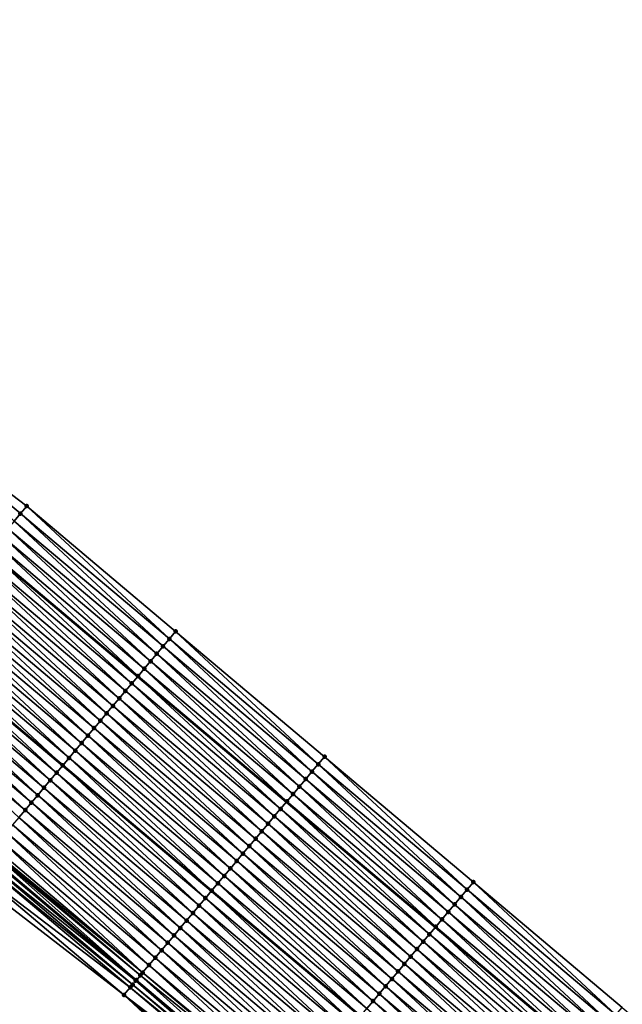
# Model space of a CAD drawing. Header units: feet. Extents: x 2010743 to 2022806, y 818705 to 837694.
# Tile 40 of 256: x 2016865 to 2016927, y 819163 to 819265. Entities that reach past the tile are written whole.
import ezdxf

# ---------------------------------------------------------------- set-up
doc = ezdxf.new("R2010")
doc.units = ezdxf.units.FT
doc.header["$MEASUREMENT"] = 0
for name, color, linetype, lineweight in [('EP_Travel Lane', 172, 'Continuous', 53), ('Road Shots', 141, 'Continuous', 100), ('STRIPING', 60, 'Continuous', 53)]:
    doc.layers.add(name, color=color, linetype=linetype, lineweight=lineweight)
doc.layers.add('I-77-MM17-21_NB-Surface-Border', color=7, linetype='Continuous')
doc.layers.add('I-77-MM17-21_NB-Surface-TIN', color=7, linetype='Continuous')

msp = doc.modelspace()

# ---------------------------------------------------------------- linework, layer by layer
at = {"layer": 'EP_Travel Lane'}
for points in [[(2016800.67, 819261.58, 273.98), (2016815.96, 819248.69, 274.24), (2016831.26, 819235.8, 274.45), (2016846.56, 819222.92, 274.69), (2016861.85, 819210.04, 274.95), (2016877.15, 819197.16, 275.19), (2016892.45, 819184.28, 275.47), (2016907.74, 819171.4, 275.71), (2016923.04, 819158.51, 275.96), (2016938.34, 819145.63, 276.22), (2016953.64, 819132.75, 276.48), (2016968.92, 819119.89, 276.71), (2016984.24, 819107.04, 276.95), (2016999.56, 819094.18, 277.17)], [(2016800.5, 819230.33, 274.59), (2016815.79, 819217.45, 274.84), (2016831.09, 819204.56, 275.06), (2016846.39, 819191.68, 275.32), (2016861.68, 819178.8, 275.59), (2016876.98, 819165.92, 275.85), (2016892.28, 819153.04, 276.08), (2016907.58, 819140.16, 276.33), (2016922.87, 819127.28, 276.61), (2016938.17, 819114.39, 276.85), (2016953.49, 819101.51, 277.09), (2016968.81, 819088.65, 277.32), (2016984.13, 819075.8, 277.53), (2016999.45, 819062.94, 277.72)]]:
    msp.add_polyline3d(points, dxfattribs=at)
at = {"layer": 'I-77-MM17-21_NB-Surface-Border', "color": 3, "linetype": 'Continuous', "lineweight": -3}
for points in [[(2016803.27, 819264.66, 273.91), (2016818.56, 819251.78, 274.18), (2016834.51, 819239.66, 274.37), (2016849.8, 819226.78, 274.6), (2016865.74, 819214.66, 274.84), (2016881.04, 819201.78, 275.09), (2016896.34, 819188.9, 275.35), (2016911.64, 819176.02, 275.6), (2016926.93, 819163.13, 275.86), (2016942.23, 819150.25, 276.12), (2016957.53, 819137.37, 276.38), (2016972.17, 819123.75, 276.63), (2016987.48, 819110.9, 276.86)], [(2016998.39, 819061.67, 277.69), (2016983.1, 819074.56, 277.5), (2016967.63, 819087.24, 277.3), (2016952.14, 819099.9, 277.07), (2016936.51, 819112.42, 276.79), (2016921.23, 819125.33, 276.54), (2016906.32, 819138.66, 276.28), (2016890.39, 819150.79, 276), (2016875.72, 819164.42, 275.79), (2016859.87, 819176.65, 275.48), (2016844.58, 819189.54, 275.23), (2016829.7, 819202.91, 275), (2016814.56, 819215.98, 274.79), (2016799.54, 819229.2, 274.56)]]:
    msp.add_polyline3d(points, dxfattribs=at)
at = {"layer": 'I-77-MM17-21_NB-Surface-TIN', "color": 128, "linetype": 'Continuous', "lineweight": -3}
for points in [[(2016864.46, 819213.13, 274.87), (2016865.1, 819213.9, 274.86), (2016849.8, 819226.78, 274.6)], [(2016865.1, 819213.9, 274.86), (2016865.74, 819214.66, 274.84), (2016849.8, 819226.78, 274.6)], [(2016879.75, 819200.25, 275.13), (2016865.1, 819213.9, 274.86), (2016864.46, 819213.13, 274.87)], [(2016880.4, 819201.01, 275.11), (2016865.74, 819214.66, 274.84), (2016865.1, 819213.9, 274.86)], [(2016879.75, 819200.25, 275.13), (2016880.4, 819201.01, 275.11), (2016865.1, 819213.9, 274.86)], [(2016880.4, 819201.01, 275.11), (2016881.04, 819201.78, 275.09), (2016865.74, 819214.66, 274.84)], [(2016879.11, 819199.48, 275.14), (2016864.46, 819213.13, 274.87), (2016863.81, 819212.37, 274.89)], [(2016879.11, 819199.48, 275.14), (2016879.75, 819200.25, 275.13), (2016864.46, 819213.13, 274.87)], [(2016878.46, 819198.72, 275.16), (2016863.81, 819212.37, 274.89), (2016863.17, 819211.6, 274.91)], [(2016878.46, 819198.72, 275.16), (2016879.11, 819199.48, 275.14), (2016863.81, 819212.37, 274.89)], [(2016877.18, 819197.19, 275.19), (2016862.52, 819210.84, 274.93), (2016861.88, 819210.07, 274.95)], [(2016877.82, 819197.95, 275.18), (2016863.17, 819211.6, 274.91), (2016862.52, 819210.84, 274.93)], [(2016877.18, 819197.19, 275.19), (2016877.82, 819197.95, 275.18), (2016862.52, 819210.84, 274.93)], [(2016877.82, 819197.95, 275.18), (2016878.46, 819198.72, 275.16), (2016863.17, 819211.6, 274.91)], [(2016876.53, 819196.43, 275.21), (2016861.85, 819210.04, 274.95), (2016861.23, 819209.31, 274.96)], [(2016861.88, 819210.07, 274.95), (2016861.85, 819210.04, 274.95), (2016877.15, 819197.16, 275.19)], [(2016876.53, 819196.43, 275.21), (2016877.15, 819197.16, 275.19), (2016861.85, 819210.04, 274.95)], [(2016877.18, 819197.19, 275.19), (2016861.88, 819210.07, 274.95), (2016877.15, 819197.16, 275.19)], [(2016875.89, 819195.66, 275.22), (2016861.23, 819209.31, 274.96), (2016860.59, 819208.54, 274.98)], [(2016875.89, 819195.66, 275.22), (2016876.53, 819196.43, 275.21), (2016861.23, 819209.31, 274.96)], [(2016874.6, 819194.13, 275.25), (2016859.95, 819207.78, 274.99), (2016859.3, 819207.01, 275.01)], [(2016875.24, 819194.9, 275.23), (2016860.59, 819208.54, 274.98), (2016859.95, 819207.78, 274.99)], [(2016874.6, 819194.13, 275.25), (2016875.24, 819194.9, 275.23), (2016859.95, 819207.78, 274.99)], [(2016875.24, 819194.9, 275.23), (2016875.89, 819195.66, 275.22), (2016860.59, 819208.54, 274.98)], [(2016873.95, 819193.37, 275.27), (2016859.3, 819207.01, 275.01), (2016858.66, 819206.25, 275.03)], [(2016873.95, 819193.37, 275.27), (2016874.6, 819194.13, 275.25), (2016859.3, 819207.01, 275.01)], [(2016873.31, 819192.6, 275.28), (2016858.66, 819206.25, 275.03), (2016858.01, 819205.48, 275.04)], [(2016873.31, 819192.6, 275.28), (2016873.95, 819193.37, 275.27), (2016858.66, 819206.25, 275.03)], [(2016872.02, 819191.07, 275.31), (2016857.37, 819204.72, 275.06), (2016856.72, 819203.95, 275.07)], [(2016872.67, 819191.84, 275.29), (2016858.01, 819205.48, 275.04), (2016857.37, 819204.72, 275.06)], [(2016872.02, 819191.07, 275.31), (2016872.67, 819191.84, 275.29), (2016857.37, 819204.72, 275.06)], [(2016872.67, 819191.84, 275.29), (2016873.31, 819192.6, 275.28), (2016858.01, 819205.48, 275.04)], [(2016871.38, 819190.31, 275.33), (2016856.72, 819203.95, 275.07), (2016856.08, 819203.19, 275.09)], [(2016871.38, 819190.31, 275.33), (2016872.02, 819191.07, 275.31), (2016856.72, 819203.95, 275.07)], [(2016870.73, 819189.54, 275.34), (2016856.08, 819203.19, 275.09), (2016855.44, 819202.42, 275.1)], [(2016870.73, 819189.54, 275.34), (2016871.38, 819190.31, 275.33), (2016856.08, 819203.19, 275.09)], [(2016854.79, 819201.66, 275.12), (2016854.15, 819200.89, 275.13), (2016869.44, 819188.01, 275.37)], [(2016870.09, 819188.78, 275.36), (2016855.44, 819202.42, 275.1), (2016854.79, 819201.66, 275.12)], [(2016870.09, 819188.78, 275.36), (2016854.79, 819201.66, 275.12), (2016869.44, 819188.01, 275.37)], [(2016870.09, 819188.78, 275.36), (2016870.73, 819189.54, 275.34), (2016855.44, 819202.42, 275.1)], [(2016895.69, 819188.13, 275.37), (2016881.04, 819201.78, 275.09), (2016880.4, 819201.01, 275.11)], [(2016895.69, 819188.13, 275.37), (2016896.34, 819188.9, 275.35), (2016881.04, 819201.78, 275.09)], [(2016868.8, 819187.25, 275.39), (2016854.15, 819200.89, 275.13), (2016853.5, 819200.13, 275.15)], [(2016868.8, 819187.25, 275.39), (2016869.44, 819188.01, 275.37), (2016854.15, 819200.89, 275.13)], [(2016895.05, 819187.37, 275.38), (2016880.4, 819201.01, 275.11), (2016879.75, 819200.25, 275.13)], [(2016895.05, 819187.37, 275.38), (2016895.69, 819188.13, 275.37), (2016880.4, 819201.01, 275.11)], [(2016868.16, 819186.48, 275.41), (2016853.5, 819200.13, 275.15), (2016852.86, 819199.36, 275.16)], [(2016868.16, 819186.48, 275.41), (2016868.8, 819187.25, 275.39), (2016853.5, 819200.13, 275.15)], [(2016894.41, 819186.6, 275.41), (2016879.75, 819200.25, 275.13), (2016879.11, 819199.48, 275.14)], [(2016894.41, 819186.6, 275.41), (2016895.05, 819187.37, 275.38), (2016879.75, 819200.25, 275.13)], [(2016866.87, 819184.95, 275.44), (2016852.21, 819198.6, 275.18), (2016851.57, 819197.84, 275.19)], [(2016867.51, 819185.72, 275.42), (2016852.86, 819199.36, 275.16), (2016852.21, 819198.6, 275.18)], [(2016866.87, 819184.95, 275.44), (2016867.51, 819185.72, 275.42), (2016852.21, 819198.6, 275.18)], [(2016867.51, 819185.72, 275.42), (2016868.16, 819186.48, 275.41), (2016852.86, 819199.36, 275.16)], [(2016893.12, 819185.07, 275.45), (2016878.46, 819198.72, 275.16), (2016877.82, 819197.95, 275.18)], [(2016893.76, 819185.84, 275.43), (2016879.11, 819199.48, 275.14), (2016878.46, 819198.72, 275.16)], [(2016893.12, 819185.07, 275.45), (2016893.76, 819185.84, 275.43), (2016878.46, 819198.72, 275.16)], [(2016893.76, 819185.84, 275.43), (2016894.41, 819186.6, 275.41), (2016879.11, 819199.48, 275.14)], [(2016866.22, 819184.19, 275.46), (2016851.57, 819197.84, 275.19), (2016850.93, 819197.07, 275.21)], [(2016866.22, 819184.19, 275.46), (2016866.87, 819184.95, 275.44), (2016851.57, 819197.84, 275.19)], [(2016892.47, 819184.31, 275.47), (2016877.82, 819197.95, 275.18), (2016877.18, 819197.19, 275.19)], [(2016892.47, 819184.31, 275.47), (2016893.12, 819185.07, 275.45), (2016877.82, 819197.95, 275.18)], [(2016865.58, 819183.42, 275.47), (2016850.93, 819197.07, 275.21), (2016850.28, 819196.31, 275.22)], [(2016865.58, 819183.42, 275.47), (2016866.22, 819184.19, 275.46), (2016850.93, 819197.07, 275.21)], [(2016891.83, 819183.54, 275.47), (2016877.15, 819197.16, 275.19), (2016876.53, 819196.43, 275.21)], [(2016877.18, 819197.19, 275.19), (2016877.15, 819197.16, 275.19), (2016892.45, 819184.28, 275.47)], [(2016891.83, 819183.54, 275.47), (2016892.45, 819184.28, 275.47), (2016877.15, 819197.16, 275.19)], [(2016892.47, 819184.31, 275.47), (2016877.18, 819197.19, 275.19), (2016892.45, 819184.28, 275.47)], [(2016864.93, 819182.66, 275.49), (2016865.58, 819183.42, 275.47), (2016850.28, 819196.31, 275.22)], [(2016890.54, 819182.01, 275.5), (2016875.89, 819195.66, 275.22), (2016875.24, 819194.9, 275.23)], [(2016891.18, 819182.78, 275.48), (2016876.53, 819196.43, 275.21), (2016875.89, 819195.66, 275.22)], [(2016890.54, 819182.01, 275.5), (2016891.18, 819182.78, 275.48), (2016875.89, 819195.66, 275.22)], [(2016891.18, 819182.78, 275.48), (2016891.83, 819183.54, 275.47), (2016876.53, 819196.43, 275.21)], [(2016889.9, 819181.25, 275.51), (2016875.24, 819194.9, 275.23), (2016874.6, 819194.13, 275.25)], [(2016889.9, 819181.25, 275.51), (2016890.54, 819182.01, 275.5), (2016875.24, 819194.9, 275.23)], [(2016889.25, 819180.48, 275.53), (2016874.6, 819194.13, 275.25), (2016873.95, 819193.37, 275.27)], [(2016889.25, 819180.48, 275.53), (2016889.9, 819181.25, 275.51), (2016874.6, 819194.13, 275.25)], [(2016887.96, 819178.95, 275.56), (2016873.31, 819192.6, 275.28), (2016872.67, 819191.84, 275.29)], [(2016888.61, 819179.72, 275.54), (2016873.95, 819193.37, 275.27), (2016873.31, 819192.6, 275.28)], [(2016887.96, 819178.95, 275.56), (2016888.61, 819179.72, 275.54), (2016873.31, 819192.6, 275.28)], [(2016888.61, 819179.72, 275.54), (2016889.25, 819180.48, 275.53), (2016873.95, 819193.37, 275.27)], [(2016887.32, 819178.19, 275.58), (2016872.67, 819191.84, 275.29), (2016872.02, 819191.07, 275.31)], [(2016887.32, 819178.19, 275.58), (2016887.96, 819178.95, 275.56), (2016872.67, 819191.84, 275.29)], [(2016886.67, 819177.43, 275.59), (2016872.02, 819191.07, 275.31), (2016871.38, 819190.31, 275.33)], [(2016886.67, 819177.43, 275.59), (2016887.32, 819178.19, 275.58), (2016872.02, 819191.07, 275.31)], [(2016885.39, 819175.9, 275.63), (2016870.73, 819189.54, 275.34), (2016870.09, 819188.78, 275.36)], [(2016886.03, 819176.66, 275.61), (2016871.38, 819190.31, 275.33), (2016870.73, 819189.54, 275.34)], [(2016885.39, 819175.9, 275.63), (2016886.03, 819176.66, 275.61), (2016870.73, 819189.54, 275.34)], [(2016886.03, 819176.66, 275.61), (2016886.67, 819177.43, 275.59), (2016871.38, 819190.31, 275.33)], [(2016870.09, 819188.78, 275.36), (2016869.44, 819188.01, 275.37), (2016884.74, 819175.13, 275.65)], [(2016885.39, 819175.9, 275.63), (2016870.09, 819188.78, 275.36), (2016884.74, 819175.13, 275.65)], [(2016910.99, 819175.25, 275.61), (2016896.34, 819188.9, 275.35), (2016895.69, 819188.13, 275.37)], [(2016910.99, 819175.25, 275.61), (2016911.64, 819176.02, 275.6), (2016896.34, 819188.9, 275.35)], [(2016884.1, 819174.37, 275.66), (2016869.44, 819188.01, 275.37), (2016868.8, 819187.25, 275.39)], [(2016884.1, 819174.37, 275.66), (2016884.74, 819175.13, 275.65), (2016869.44, 819188.01, 275.37)], [(2016909.7, 819173.72, 275.65), (2016895.05, 819187.37, 275.38), (2016894.41, 819186.6, 275.41)], [(2016910.35, 819174.49, 275.63), (2016895.69, 819188.13, 275.37), (2016895.05, 819187.37, 275.38)], [(2016909.7, 819173.72, 275.65), (2016910.35, 819174.49, 275.63), (2016895.05, 819187.37, 275.38)], [(2016910.35, 819174.49, 275.63), (2016910.99, 819175.25, 275.61), (2016895.69, 819188.13, 275.37)], [(2016882.81, 819172.84, 275.69), (2016868.16, 819186.48, 275.41), (2016867.51, 819185.72, 275.42)], [(2016883.45, 819173.6, 275.68), (2016868.8, 819187.25, 275.39), (2016868.16, 819186.48, 275.41)], [(2016882.81, 819172.84, 275.69), (2016883.45, 819173.6, 275.68), (2016868.16, 819186.48, 275.41)], [(2016883.45, 819173.6, 275.68), (2016884.1, 819174.37, 275.66), (2016868.8, 819187.25, 275.39)], [(2016909.06, 819172.96, 275.67), (2016894.41, 819186.6, 275.41), (2016893.76, 819185.84, 275.43)], [(2016909.06, 819172.96, 275.67), (2016909.7, 819173.72, 275.65), (2016894.41, 819186.6, 275.41)], [(2016882.16, 819172.07, 275.71), (2016867.51, 819185.72, 275.42), (2016866.87, 819184.95, 275.44)], [(2016882.16, 819172.07, 275.71), (2016882.81, 819172.84, 275.69), (2016867.51, 819185.72, 275.42)], [(2016908.41, 819172.19, 275.69), (2016893.76, 819185.84, 275.43), (2016893.12, 819185.07, 275.45)], [(2016908.41, 819172.19, 275.69), (2016909.06, 819172.96, 275.67), (2016893.76, 819185.84, 275.43)], [(2016881.52, 819171.31, 275.72), (2016866.87, 819184.95, 275.44), (2016866.22, 819184.19, 275.46)], [(2016881.52, 819171.31, 275.72), (2016882.16, 819172.07, 275.71), (2016866.87, 819184.95, 275.44)], [(2016907.77, 819171.43, 275.7), (2016893.12, 819185.07, 275.45), (2016892.47, 819184.31, 275.47)], [(2016907.77, 819171.43, 275.7), (2016908.41, 819172.19, 275.69), (2016893.12, 819185.07, 275.45)], [(2016880.23, 819169.78, 275.76), (2016865.58, 819183.42, 275.47), (2016864.93, 819182.66, 275.49)], [(2016880.88, 819170.54, 275.74), (2016866.22, 819184.19, 275.46), (2016865.58, 819183.42, 275.47)], [(2016880.23, 819169.78, 275.76), (2016880.88, 819170.54, 275.74), (2016865.58, 819183.42, 275.47)], [(2016880.88, 819170.54, 275.74), (2016881.52, 819171.31, 275.72), (2016866.22, 819184.19, 275.46)], [(2016906.48, 819169.9, 275.73), (2016891.83, 819183.54, 275.47), (2016891.18, 819182.78, 275.48)], [(2016907.13, 819170.66, 275.71), (2016892.45, 819184.28, 275.47), (2016891.83, 819183.54, 275.47)], [(2016906.48, 819169.9, 275.73), (2016907.13, 819170.66, 275.71), (2016891.83, 819183.54, 275.47)], [(2016892.47, 819184.31, 275.47), (2016892.45, 819184.28, 275.47), (2016907.74, 819171.4, 275.71)], [(2016907.13, 819170.66, 275.71), (2016907.74, 819171.4, 275.71), (2016892.45, 819184.28, 275.47)], [(2016907.77, 819171.43, 275.7), (2016892.47, 819184.31, 275.47), (2016907.74, 819171.4, 275.71)], [(2016879.59, 819169.01, 275.78), (2016864.93, 819182.66, 275.49), (2016864.29, 819181.89, 275.5)], [(2016879.59, 819169.01, 275.78), (2016880.23, 819169.78, 275.76), (2016864.93, 819182.66, 275.49)], [(2016905.84, 819169.13, 275.75), (2016891.18, 819182.78, 275.48), (2016890.54, 819182.01, 275.5)], [(2016905.84, 819169.13, 275.75), (2016906.48, 819169.9, 275.73), (2016891.18, 819182.78, 275.48)], [(2016878.94, 819168.25, 275.8), (2016864.29, 819181.89, 275.5), (2016863.65, 819181.13, 275.52)], [(2016878.94, 819168.25, 275.8), (2016879.59, 819169.01, 275.78), (2016864.29, 819181.89, 275.5)], [(2016905.19, 819168.37, 275.77), (2016890.54, 819182.01, 275.5), (2016889.9, 819181.25, 275.51)], [(2016905.19, 819168.37, 275.77), (2016905.84, 819169.13, 275.75), (2016890.54, 819182.01, 275.5)], [(2016877.65, 819166.72, 275.84), (2016863, 819180.36, 275.55), (2016862.36, 819179.6, 275.59)], [(2016878.3, 819167.48, 275.81), (2016863.65, 819181.13, 275.52), (2016863, 819180.36, 275.55)], [(2016877.65, 819166.72, 275.84), (2016878.3, 819167.48, 275.81), (2016863, 819180.36, 275.55)], [(2016878.3, 819167.48, 275.81), (2016878.94, 819168.25, 275.8), (2016863.65, 819181.13, 275.52)], [(2016903.9, 819166.84, 275.8), (2016889.25, 819180.48, 275.53), (2016888.61, 819179.72, 275.54)], [(2016904.55, 819167.6, 275.79), (2016889.9, 819181.25, 275.51), (2016889.25, 819180.48, 275.53)], [(2016903.9, 819166.84, 275.8), (2016904.55, 819167.6, 275.79), (2016889.25, 819180.48, 275.53)], [(2016904.55, 819167.6, 275.79), (2016905.19, 819168.37, 275.77), (2016889.9, 819181.25, 275.51)], [(2016877.42, 819166.43, 275.84), (2016862.14, 819179.34, 275.6), (2016862.01, 819179.19, 275.6)], [(2016877.65, 819166.72, 275.84), (2016862.36, 819179.6, 275.59), (2016862.14, 819179.34, 275.6)], [(2016877.42, 819166.43, 275.84), (2016877.65, 819166.72, 275.84), (2016862.14, 819179.34, 275.6)], [(2016903.26, 819166.07, 275.82), (2016888.61, 819179.72, 275.54), (2016887.96, 819178.95, 275.56)], [(2016903.26, 819166.07, 275.82), (2016903.9, 819166.84, 275.8), (2016888.61, 819179.72, 275.54)], [(2016876.61, 819165.48, 275.84), (2016861.33, 819178.38, 275.58), (2016861.07, 819178.07, 275.56)], [(2016876.94, 819165.87, 275.85), (2016861.68, 819178.8, 275.59), (2016861.33, 819178.38, 275.58)], [(2016876.61, 819165.48, 275.84), (2016876.94, 819165.87, 275.85), (2016861.33, 819178.38, 275.58)], [(2016877.01, 819165.95, 275.85), (2016861.71, 819178.84, 275.6), (2016861.68, 819178.8, 275.59)], [(2016877.01, 819165.95, 275.85), (2016861.68, 819178.8, 275.59), (2016876.98, 819165.92, 275.85)], [(2016876.94, 819165.87, 275.85), (2016876.98, 819165.92, 275.85), (2016861.68, 819178.8, 275.59)], [(2016877.01, 819165.95, 275.85), (2016862.01, 819179.19, 275.6), (2016861.71, 819178.84, 275.6)], [(2016877.01, 819165.95, 275.85), (2016877.42, 819166.43, 275.84), (2016862.01, 819179.19, 275.6)], [(2016902.62, 819165.31, 275.83), (2016887.96, 819178.95, 275.56), (2016887.32, 819178.19, 275.58)], [(2016902.62, 819165.31, 275.83), (2016903.26, 819166.07, 275.82), (2016887.96, 819178.95, 275.56)], [(2016875.72, 819164.42, 275.79), (2016860.43, 819177.3, 275.51), (2016859.87, 819176.65, 275.48)], [(2016876.37, 819165.19, 275.82), (2016861.07, 819178.07, 275.56), (2016860.43, 819177.3, 275.51)], [(2016875.72, 819164.42, 275.79), (2016876.37, 819165.19, 275.82), (2016860.43, 819177.3, 275.51)], [(2016876.37, 819165.19, 275.82), (2016876.61, 819165.48, 275.84), (2016861.07, 819178.07, 275.56)], [(2016901.33, 819163.78, 275.86), (2016886.67, 819177.43, 275.59), (2016886.03, 819176.66, 275.61)], [(2016901.97, 819164.54, 275.85), (2016887.32, 819178.19, 275.58), (2016886.67, 819177.43, 275.59)], [(2016901.33, 819163.78, 275.86), (2016901.97, 819164.54, 275.85), (2016886.67, 819177.43, 275.59)], [(2016901.97, 819164.54, 275.85), (2016902.62, 819165.31, 275.83), (2016887.32, 819178.19, 275.58)], [(2016900.68, 819163.01, 275.88), (2016886.03, 819176.66, 275.61), (2016885.39, 819175.9, 275.63)], [(2016900.68, 819163.01, 275.88), (2016901.33, 819163.78, 275.86), (2016886.03, 819176.66, 275.61)], [(2016885.39, 819175.9, 275.63), (2016884.74, 819175.13, 275.65), (2016900.04, 819162.25, 275.89)], [(2016900.68, 819163.01, 275.88), (2016885.39, 819175.9, 275.63), (2016900.04, 819162.25, 275.89)], [(2016925.64, 819161.6, 275.9), (2016910.99, 819175.25, 275.61), (2016910.35, 819174.49, 275.63)], [(2016926.29, 819162.37, 275.88), (2016911.64, 819176.02, 275.6), (2016910.99, 819175.25, 275.61)], [(2016925.64, 819161.6, 275.9), (2016926.29, 819162.37, 275.88), (2016910.99, 819175.25, 275.61)], [(2016926.29, 819162.37, 275.88), (2016926.93, 819163.13, 275.86), (2016911.64, 819176.02, 275.6)], [(2016898.75, 819160.72, 275.92), (2016884.1, 819174.37, 275.66), (2016883.45, 819173.6, 275.68)], [(2016899.39, 819161.48, 275.91), (2016884.74, 819175.13, 275.65), (2016884.1, 819174.37, 275.66)], [(2016898.75, 819160.72, 275.92), (2016899.39, 819161.48, 275.91), (2016884.1, 819174.37, 275.66)], [(2016899.39, 819161.48, 275.91), (2016900.04, 819162.25, 275.89), (2016884.74, 819175.13, 275.65)], [(2016925, 819160.84, 275.92), (2016910.35, 819174.49, 275.63), (2016909.7, 819173.72, 275.65)], [(2016925, 819160.84, 275.92), (2016925.64, 819161.6, 275.9), (2016910.35, 819174.49, 275.63)], [(2016898.11, 819159.95, 275.94), (2016883.45, 819173.6, 275.68), (2016882.81, 819172.84, 275.69)], [(2016898.11, 819159.95, 275.94), (2016898.75, 819160.72, 275.92), (2016883.45, 819173.6, 275.68)], [(2016924.36, 819160.07, 275.93), (2016909.7, 819173.72, 275.65), (2016909.06, 819172.96, 275.67)], [(2016924.36, 819160.07, 275.93), (2016925, 819160.84, 275.92), (2016909.7, 819173.72, 275.65)], [(2016897.46, 819159.19, 275.96), (2016882.81, 819172.84, 275.69), (2016882.16, 819172.07, 275.71)], [(2016897.46, 819159.19, 275.96), (2016898.11, 819159.95, 275.94), (2016882.81, 819172.84, 275.69)], [(2016923.07, 819158.55, 275.96), (2016908.41, 819172.19, 275.69), (2016907.77, 819171.43, 275.7)], [(2016923.71, 819159.31, 275.95), (2016909.06, 819172.96, 275.67), (2016908.41, 819172.19, 275.69)], [(2016923.07, 819158.55, 275.96), (2016923.71, 819159.31, 275.95), (2016908.41, 819172.19, 275.69)], [(2016923.71, 819159.31, 275.95), (2016924.36, 819160.07, 275.93), (2016909.06, 819172.96, 275.67)], [(2016896.17, 819157.66, 275.99), (2016881.52, 819171.31, 275.72), (2016880.88, 819170.54, 275.74)], [(2016896.82, 819158.43, 275.97), (2016882.16, 819172.07, 275.71), (2016881.52, 819171.31, 275.72)], [(2016896.17, 819157.66, 275.99), (2016896.82, 819158.43, 275.97), (2016881.52, 819171.31, 275.72)], [(2016896.82, 819158.43, 275.97), (2016897.46, 819159.19, 275.96), (2016882.16, 819172.07, 275.71)], [(2016922.42, 819157.78, 275.97), (2016907.74, 819171.4, 275.71), (2016907.13, 819170.66, 275.71)], [(2016907.77, 819171.43, 275.7), (2016907.74, 819171.4, 275.71), (2016923.04, 819158.51, 275.96)], [(2016922.42, 819157.78, 275.97), (2016923.04, 819158.51, 275.96), (2016907.74, 819171.4, 275.71)], [(2016923.07, 819158.55, 275.96), (2016907.77, 819171.43, 275.7), (2016923.04, 819158.51, 275.96)], [(2016895.53, 819156.9, 276), (2016880.88, 819170.54, 275.74), (2016880.23, 819169.78, 275.76)], [(2016895.53, 819156.9, 276), (2016896.17, 819157.66, 275.99), (2016880.88, 819170.54, 275.74)], [(2016921.78, 819157.02, 275.99), (2016907.13, 819170.66, 275.71), (2016906.48, 819169.9, 275.73)], [(2016921.78, 819157.02, 275.99), (2016922.42, 819157.78, 275.97), (2016907.13, 819170.66, 275.71)], [(2016894.88, 819156.13, 276.02), (2016880.23, 819169.78, 275.76), (2016879.59, 819169.01, 275.78)], [(2016894.88, 819156.13, 276.02), (2016895.53, 819156.9, 276), (2016880.23, 819169.78, 275.76)], [(2016921.13, 819156.25, 276), (2016906.48, 819169.9, 275.73), (2016905.84, 819169.13, 275.75)], [(2016921.13, 819156.25, 276), (2016921.78, 819157.02, 275.99), (2016906.48, 819169.9, 275.73)], [(2016893.6, 819154.6, 276.06), (2016878.94, 819168.25, 275.8), (2016878.3, 819167.48, 275.81)], [(2016894.24, 819155.37, 276.03), (2016879.59, 819169.01, 275.78), (2016878.94, 819168.25, 275.8)], [(2016893.6, 819154.6, 276.06), (2016894.24, 819155.37, 276.03), (2016878.94, 819168.25, 275.8)], [(2016894.24, 819155.37, 276.03), (2016894.88, 819156.13, 276.02), (2016879.59, 819169.01, 275.78)], [(2016919.85, 819154.72, 276.04), (2016905.19, 819168.37, 275.77), (2016904.55, 819167.6, 275.79)], [(2016920.49, 819155.49, 276.02), (2016905.84, 819169.13, 275.75), (2016905.19, 819168.37, 275.77)], [(2016919.85, 819154.72, 276.04), (2016920.49, 819155.49, 276.02), (2016905.19, 819168.37, 275.77)], [(2016920.49, 819155.49, 276.02), (2016921.13, 819156.25, 276), (2016905.84, 819169.13, 275.75)], [(2016893.12, 819154.04, 276.07), (2016878.3, 819167.48, 275.81), (2016877.65, 819166.72, 275.84)], [(2016893.12, 819154.04, 276.07), (2016893.6, 819154.6, 276.06), (2016878.3, 819167.48, 275.81)], [(2016919.2, 819153.96, 276.06), (2016904.55, 819167.6, 275.79), (2016903.9, 819166.84, 275.8)], [(2016919.2, 819153.96, 276.06), (2016919.85, 819154.72, 276.04), (2016904.55, 819167.6, 275.79)], [(2016892.31, 819153.07, 276.08), (2016877.42, 819166.43, 275.84), (2016877.01, 819165.95, 275.85)], [(2016892.95, 819153.84, 276.08), (2016877.65, 819166.72, 275.84), (2016877.42, 819166.43, 275.84)], [(2016892.31, 819153.07, 276.08), (2016892.95, 819153.84, 276.08), (2016877.42, 819166.43, 275.84)], [(2016892.95, 819153.84, 276.08), (2016893.12, 819154.04, 276.07), (2016877.65, 819166.72, 275.84)], [(2016918.56, 819153.19, 276.07), (2016903.9, 819166.84, 275.8), (2016903.26, 819166.07, 275.82)], [(2016918.56, 819153.19, 276.07), (2016919.2, 819153.96, 276.06), (2016903.9, 819166.84, 275.8)], [(2016891.66, 819152.31, 276.06), (2016876.37, 819165.19, 275.82), (2016875.72, 819164.42, 275.79)], [(2016891.87, 819152.55, 276.08), (2016876.61, 819165.48, 275.84), (2016876.37, 819165.19, 275.82)], [(2016891.66, 819152.31, 276.06), (2016891.87, 819152.55, 276.08), (2016876.37, 819165.19, 275.82)], [(2016892.03, 819152.74, 276.09), (2016876.94, 819165.87, 275.85), (2016876.61, 819165.48, 275.84)], [(2016891.87, 819152.55, 276.08), (2016892.03, 819152.74, 276.09), (2016876.61, 819165.48, 275.84)], [(2016876.94, 819165.87, 275.85), (2016892.28, 819153.04, 276.08), (2016876.98, 819165.92, 275.85)], [(2016892.03, 819152.74, 276.09), (2016892.28, 819153.04, 276.08), (2016876.94, 819165.87, 275.85)], [(2016877.01, 819165.95, 275.85), (2016876.98, 819165.92, 275.85), (2016892.28, 819153.04, 276.08)], [(2016892.31, 819153.07, 276.08), (2016877.01, 819165.95, 275.85), (2016892.28, 819153.04, 276.08)], [(2016917.27, 819151.66, 276.1), (2016902.62, 819165.31, 275.83), (2016901.97, 819164.54, 275.85)], [(2016917.91, 819152.43, 276.08), (2016903.26, 819166.07, 275.82), (2016902.62, 819165.31, 275.83)], [(2016917.27, 819151.66, 276.1), (2016917.91, 819152.43, 276.08), (2016902.62, 819165.31, 275.83)], [(2016917.91, 819152.43, 276.08), (2016918.56, 819153.19, 276.07), (2016903.26, 819166.07, 275.82)], [(2016890.39, 819150.79, 276), (2016891.02, 819151.54, 276.03), (2016875.72, 819164.42, 275.79)], [(2016891.02, 819151.54, 276.03), (2016891.66, 819152.31, 276.06), (2016875.72, 819164.42, 275.79)], [(2016916.62, 819150.9, 276.12), (2016901.97, 819164.54, 275.85), (2016901.33, 819163.78, 275.86)], [(2016916.62, 819150.9, 276.12), (2016917.27, 819151.66, 276.1), (2016901.97, 819164.54, 275.85)], [(2016915.98, 819150.13, 276.13), (2016901.33, 819163.78, 275.86), (2016900.68, 819163.01, 275.88)], [(2016915.98, 819150.13, 276.13), (2016916.62, 819150.9, 276.12), (2016901.33, 819163.78, 275.86)]]:
    msp.add_3dface(points, dxfattribs=at)
at = {"layer": 'Road Shots', "lineweight": 100}
for p in [(2016865.1, 819213.9, 274.86), (2016865.74, 819214.66, 274.84), (2016881.04, 819201.78, 275.09), (2016880.4, 819201.01, 275.11), (2016879.75, 819200.25, 275.13), (2016878.46, 819198.72, 275.16), (2016879.11, 819199.48, 275.14), (2016877.82, 819197.95, 275.18), (2016877.18, 819197.19, 275.19), (2016875.89, 819195.66, 275.22), (2016876.53, 819196.43, 275.21), (2016875.24, 819194.9, 275.23), (2016874.6, 819194.13, 275.25), (2016873.31, 819192.6, 275.28), (2016873.95, 819193.37, 275.27), (2016872.67, 819191.84, 275.29), (2016872.02, 819191.07, 275.31), (2016870.73, 819189.54, 275.34), (2016871.38, 819190.31, 275.33), (2016870.09, 819188.78, 275.36), (2016896.34, 819188.9, 275.35), (2016869.44, 819188.01, 275.37), (2016895.05, 819187.37, 275.38), (2016895.69, 819188.13, 275.37), (2016868.16, 819186.48, 275.41), (2016868.8, 819187.25, 275.39), (2016894.41, 819186.6, 275.41), (2016867.51, 819185.72, 275.42), (2016893.76, 819185.84, 275.43), (2016866.87, 819184.95, 275.44), (2016893.12, 819185.07, 275.45), (2016865.58, 819183.42, 275.47), (2016866.22, 819184.19, 275.46), (2016891.83, 819183.54, 275.47), (2016892.47, 819184.31, 275.47), (2016891.18, 819182.78, 275.48), (2016890.54, 819182.01, 275.5), (2016889.25, 819180.48, 275.53), (2016889.9, 819181.25, 275.51), (2016888.61, 819179.72, 275.54), (2016887.96, 819178.95, 275.56), (2016886.67, 819177.43, 275.59), (2016887.32, 819178.19, 275.58), (2016886.03, 819176.66, 275.61), (2016885.39, 819175.9, 275.63), (2016910.99, 819175.25, 275.61), (2016911.64, 819176.02, 275.6), (2016884.1, 819174.37, 275.66), (2016884.74, 819175.13, 275.65), (2016910.35, 819174.49, 275.63), (2016883.45, 819173.6, 275.68), (2016909.7, 819173.72, 275.65), (2016882.81, 819172.84, 275.69), (2016908.41, 819172.19, 275.69), (2016909.06, 819172.96, 275.67), (2016881.52, 819171.31, 275.72), (2016882.16, 819172.07, 275.71), (2016907.77, 819171.43, 275.7), (2016880.88, 819170.54, 275.74), (2016907.13, 819170.66, 275.71), (2016880.23, 819169.78, 275.76), (2016906.48, 819169.9, 275.73), (2016878.94, 819168.25, 275.8), (2016879.59, 819169.01, 275.78), (2016905.19, 819168.37, 275.77), (2016905.84, 819169.13, 275.75), (2016878.3, 819167.48, 275.81), (2016904.55, 819167.6, 275.79), (2016877.42, 819166.43, 275.84), (2016877.65, 819166.72, 275.84), (2016903.9, 819166.84, 275.8), (2016876.37, 819165.19, 275.82), (2016876.61, 819165.48, 275.84), (2016876.94, 819165.87, 275.85), (2016877.01, 819165.95, 275.85), (2016902.62, 819165.31, 275.83), (2016903.26, 819166.07, 275.82), (2016875.72, 819164.42, 275.79), (2016901.97, 819164.54, 275.85), (2016901.33, 819163.78, 275.86)]:
    msp.add_point(p, dxfattribs=at)
at = {"layer": 'STRIPING'}
msp.add_polyline3d([(2016792.96, 819252.42, 274.16), (2016808.26, 819239.54, 274.41), (2016823.55, 819226.66, 274.64), (2016838.85, 819213.78, 274.88), (2016854.15, 819200.89, 275.13), (2016869.44, 819188.01, 275.37), (2016884.74, 819175.13, 275.65), (2016900.04, 819162.25, 275.89), (2016915.34, 819149.37, 276.14), (2016930.63, 819136.49, 276.41), (2016945.93, 819123.6, 276.66), (2016961.24, 819110.73, 276.9), (2016976.55, 819097.88, 277.13), (2016991.87, 819085.02, 277.35)], dxfattribs=at)

doc.saveas('drawing.dxf')
